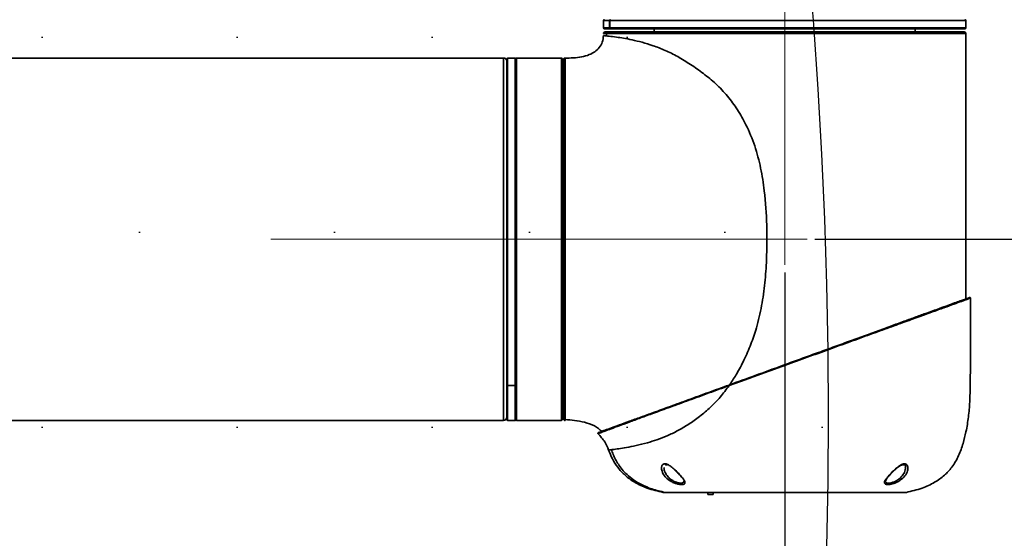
# Model space of a CAD drawing. Header units: millimetres. Extents: x 3 to 614, y 2 to 209.
# Tile 37 of 57: x 494.17 to 502.18, y 59.42 to 63.64. Entities that reach past the tile are written whole.
import ezdxf

# ---------------------------------------------------------------- set-up
doc = ezdxf.new("R2010")
doc.units = ezdxf.units.MM
doc.header["$PDSIZE"] = -1
doc.linetypes.add('CENTERX2', pattern=[20.32, 12.7, -2.54, 2.54, -2.54])
doc.layers.add('尺寸线', color=5, linetype='Continuous')
doc.styles.add('SLDTEXTSTYLE1', font='TXT', dxfattribs={"width": 0.7})
doc.dimstyles.new('SLDDIMSTYLE18', dxfattribs={"dimtxt": 3, "dimasz": 3, "dimexe": 0, "dimexo": 0.0625, "dimgap": 0.75, "dimtad": 2, "dimdec": 3, "dimlfac": 40, "dimrnd": 1e-09, "dimzin": 12, "dimdsep": 46, "dimtxsty": 'SLDTEXTSTYLE1', "dimsah": 1, "dimcen": 0.09, "dimadec": 0, "dimazin": 3, "dimtfac": 1, "dimtdec": 3, "dimtmove": 0, "dimatfit": 0, "dimfxl": 1, "dimfrac": 2, "dimtolj": 1, "dimtzin": 12, "dimarcsym": 0})

# ---------------------------------------------------------------- blocks, each defined once
blk = doc.blocks.new('*D139')
at = {"layer": 'Defpoints', "color": 0, "transparency": 16777216}
for p in [(505.1218, 65.8125), (500.5796, 61.85), (515.3957, 61.85)]:
    blk.add_point(p, dxfattribs=at)
at = {"layer": '尺寸线', "color": 0, "lineweight": -2, "transparency": 16777216}
for p, q in [((515.3957, 68.8125), (515.3957, 81.0125)), ((505.1843, 65.8125), (515.3957, 65.8125)), ((515.3957, 61.85), (515.3957, 65.8125)), ((500.6421, 61.85), (515.3957, 61.85)), ((515.3957, 58.85), (515.3957, 55.85))]:
    blk.add_line(p, q, dxfattribs=at)
at = {"layer": '尺寸线', "color": 0, "transparency": 16777216}
for points in [[(514.8957, 68.8125), (515.8957, 68.8125), (515.3957, 65.8125)], [(514.8957, 58.85), (515.8957, 58.85), (515.3957, 61.85)]]:
    blk.add_solid(points, dxfattribs=at)
at = {"layer": '尺寸线', "color": 0, "transparency": 16777216, "insert": (516.1457, 76.4125), "char_height": 3, "attachment_point": 2, "rotation": 90, "style": 'SLDTEXTSTYLE1'}
blk.add_mtext('\\A1;158.5', dxfattribs=at)
blk = doc.blocks.new('*D140')
at = {"layer": 'Defpoints', "color": 0, "transparency": 16777216}
for p in [(504.3596, 65.0242), (500.3971, 61.6425), (504.3596, 52.0195)]:
    blk.add_point(p, dxfattribs=at)
at = {"layer": '尺寸线', "color": 0, "lineweight": -2, "transparency": 16777216}
for p, q in [((504.3596, 64.9617), (504.3596, 52.0195)), ((500.3971, 61.58), (500.3971, 52.0195)), ((497.3971, 52.0195), (494.3971, 52.0195)), ((500.3971, 52.0195), (504.3596, 52.0195)), ((507.3596, 52.0195), (519.5596, 52.0195))]:
    blk.add_line(p, q, dxfattribs=at)
at = {"layer": '尺寸线', "color": 0, "transparency": 16777216}
for points in [[(497.3971, 52.5195), (497.3971, 51.5195), (500.3971, 52.0195)], [(507.3596, 52.5195), (507.3596, 51.5195), (504.3596, 52.0195)]]:
    blk.add_solid(points, dxfattribs=at)
at = {"layer": '尺寸线', "color": 0, "transparency": 16777216, "insert": (514.9596, 51.2695), "char_height": 3, "attachment_point": 2, "style": 'SLDTEXTSTYLE1'}
blk.add_mtext('\\A1;158.5', dxfattribs=at)

msp = doc.modelspace()

# ---------------------------------------------------------------- hatches: boundary and pattern name
at = {"layer": '尺寸线'}
h = msp.add_hatch(dxfattribs=at)
h.set_pattern_fill('DOTS', color=256, style=0)
h.set_pattern_definition([(0, (316.5512, -0.007), (0.79375, 1.5875), [0, -1.5875])])
edge = h.paths.add_edge_path(flags=0)
edge.add_arc((459.359597, 60.412532), 41.391259, 0, 360)
edge = h.paths.add_edge_path(flags=0)
edge.add_arc((459.359597, 60.412532), 6.575, 0, 360)

# ---------------------------------------------------------------- linework, layer by layer
at = {"color": 7, "linetype": 'Continuous', "lineweight": 35}
for p, q in [((498.922097, 63.630027), (498.922097, 63.570027)), ((498.971712, 63.630027), (498.922097, 63.630027)), ((498.922097, 63.570027), (498.971712, 63.570027)), ((498.978956, 63.562527), (498.929597, 63.562527)), ((498.971712, 63.570027), (498.971712, 63.630027)), ((498.973006, 63.630027), (498.973006, 63.570027)), ((501.872097, 63.630027), (498.973006, 63.630027)), ((498.973006, 63.570027), (501.872097, 63.570027)), ((498.978956, 63.562527), (498.98025, 63.562527)), ((501.864597, 63.562527), (498.98025, 63.562527)), ((499.334597, 63.562527), (499.334597, 63.537527)), ((501.459597, 63.537527), (501.459597, 63.562527)), ((501.872097, 63.570027), (501.872097, 63.630027)), ((498.921921, 63.508402), (498.921921, 63.508402)), ((498.946527, 63.525027), (498.946528, 63.505555)), ((498.109597, 63.325032), (483.559597, 63.325032)), ((498.109597, 60.375032), (498.109597, 63.325032)), ((498.134597, 60.664328), (498.134597, 63.317532)), ((498.202097, 63.325032), (498.142097, 63.325032)), ((498.142097, 63.325032), (498.142097, 60.65826)), ((498.202097, 60.65826), (498.202097, 63.325032)), ((498.209597, 60.380032), (498.209597, 63.320032)), ((498.579597, 63.325032), (498.214597, 63.325032)), ((498.214597, 63.325032), (498.214597, 60.375032)), ((498.579597, 60.375032), (498.579597, 63.325032)), ((498.584597, 63.320032), (498.584597, 60.380032)), ((498.597097, 63.225032), (498.584597, 63.225032)), ((498.134597, 60.382532), (498.134597, 60.664442)), ((498.202097, 60.658391), (498.142097, 60.658391)), ((498.142097, 60.658391), (498.142097, 60.375032)), ((498.142097, 60.65826), (498.202097, 60.65826)), ((498.202097, 60.375032), (498.202097, 60.658391)), ((498.584597, 60.475032), (498.597097, 60.475032)), ((483.559597, 60.375032), (498.109597, 60.375032)), ((498.142097, 60.375032), (498.202097, 60.375032)), ((498.214597, 60.375032), (498.579597, 60.375032)), ((499.444153, 60.012527), (499.429286, 60.012527)), ((501.284203, 59.963265), (501.293284, 59.971648)), ((501.364908, 60.012527), (501.351604, 60.012527)), ((501.357369, 60.015027), (501.367408, 60.015027)), ((499.770196, 59.787527), (499.770196, 59.772527)), ((499.813555, 59.772527), (499.813555, 59.787527)), ((499.813555, 59.772527), (499.770196, 59.772527))]:
    msp.add_line(p, q, dxfattribs=at)
at = {"color": 7, "linetype": 'Continuous', "lineweight": 35, "flags": 128}
msp.add_lwpolyline([(499.459316, 59.902471), (499.453709, 59.895901), (499.451286, 59.893486)], dxfattribs=at)
at = {"color": 7, "linetype": 'Continuous', "lineweight": 35}
for centre, radius, start, end in [((498.929597, 63.630027), 0.0075, 90, 180), ((501.864597, 63.630027), 0.0075, 0, 90), ((498.929597, 63.570027), 0.0075, 180, 270), ((501.864597, 63.570027), 0.0075, 270, 0), ((498.934421, 63.525027), 0.0125, 90, 180.0000001), ((501.859421, 63.525027), 0.0125, 359.9999999, 90), ((498.109597, 63.300032), 0.025, 0, 90), ((498.142097, 63.317532), 0.0075, 90, 180), ((498.202097, 63.317532), 0.0075, 0, 90), ((498.214597, 63.320032), 0.005, 90, 180), ((498.579597, 63.320032), 0.005, 0, 90), ((498.609597, 63.312539), 0.0125, 90.0891142, 180), ((501.904408, 61.371127), 0.005, 359.9718232, 110), ((498.109597, 60.400032), 0.025, 270, 0), ((498.142097, 60.382532), 0.0075, 180, 270), ((498.202097, 60.382532), 0.0075, 270, 360), ((498.214597, 60.380032), 0.005, 180, 270), ((498.579597, 60.380032), 0.005, 270, 0), ((498.609597, 60.387526), 0.0125, 180, 202.5749923), ((498.881324, 60.270814), 0.005, 110, 228.4250728), ((499.429286, 60.015027), 0.0025, 180, 270), ((501.364908, 60.015027), 0.0025, 270, 0), ((499.421373, 59.862527), 0.075, 258.9921344, 270), ((501.372822, 59.862527), 0.075, 270, 281.0078656)]:
    msp.add_arc(centre, radius, start, end, dxfattribs=at)
for points, knots in [([(498.978956, 63.637527), (498.978142, 63.637445), (498.976513, 63.637279), (498.974342, 63.635986), (498.972703, 63.634083), (498.971835, 63.631974), (498.971747, 63.63058), (498.971712, 63.630027)], [0, 0, 0, 0, 0.21469425, 0.4293885, 0.64408261, 0.85877643, 1, 1, 1, 1]), ([(498.973006, 63.630027), (498.973086, 63.630871), (498.973246, 63.632557), (498.974495, 63.634805), (498.976333, 63.636501), (498.97837, 63.637399), (498.979716, 63.637491), (498.98025, 63.637527)], [0, 0, 0, 0, 0.21469347, 0.42938694, 0.64408055, 0.85877446, 1, 1, 1, 1]), ([(498.971712, 63.570027), (498.971792, 63.569184), (498.971952, 63.567498), (498.973201, 63.56525), (498.975039, 63.563554), (498.977076, 63.562656), (498.978422, 63.562564), (498.978956, 63.562527)], [0, 0, 0, 0, 0.214693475, 0.429386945, 0.644080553, 0.858774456, 1, 1, 1, 1]), ([(498.98025, 63.562527), (498.979436, 63.56261), (498.977807, 63.562776), (498.975636, 63.564069), (498.973998, 63.565972), (498.97313, 63.568081), (498.973041, 63.569475), (498.973006, 63.570027)], [0, 0, 0, 0, 0.21469425, 0.4293885, 0.64408261, 0.85877643, 1, 1, 1, 1]), ([(498.609578, 63.325039), (498.632138, 63.32519), (498.677025, 63.325492), (498.74349, 63.332674), (498.802632, 63.349169), (498.851877, 63.375254), (498.889423, 63.409347), (498.916763, 63.454829), (498.920157, 63.490074), (498.921921, 63.508402)], [0, 0, 0, 0, 0.16691517, 0.33211177, 0.49335596, 0.61826656, 0.74091288, 0.86527245, 1, 1, 1, 1]), ([(498.948872, 63.525027), (498.943097, 63.525027), (498.935502, 63.525027), (498.927455, 63.525027), (498.922648, 63.525027), (498.922102, 63.525027), (498.921921, 63.525027)], [0, 0, 0, 0, 0.31237309, 0.41079627, 0.80472895, 1, 1, 1, 1]), ([(499.950188, 60.667678), (499.969328, 60.696244), (500.011838, 60.759688), (500.0687, 60.869843), (500.123934, 60.994075), (500.173705, 61.142119), (500.212252, 61.309746), (500.237689, 61.495588), (500.252406, 61.713867), (500.253797, 61.96392), (500.238173, 62.213657), (500.204199, 62.429842), (500.156685, 62.611411), (500.091049, 62.770332), (500.014679, 62.905616), (499.932889, 63.017858), (499.838119, 63.116388), (499.735288, 63.200708), (499.630472, 63.274748), (499.526149, 63.339155), (499.423327, 63.389627), (499.325423, 63.427359), (499.235075, 63.454621), (499.154197, 63.473907), (499.084117, 63.487279), (499.019168, 63.497354), (498.965746, 63.503979), (498.928808, 63.507763), (498.924217, 63.508189), (498.921921, 63.508402)], [0, 0, 0, 0, 0.02357813, 0.05236616, 0.08395984, 0.11555379, 0.1576736, 0.19980052, 0.24193125, 0.3051295, 0.36831527, 0.41043892, 0.45255258, 0.4946539, 0.5262395, 0.55781739, 0.58939291, 0.62097339, 0.65256309, 0.68414837, 0.71572992, 0.74731355, 0.7789007, 0.81048975, 0.84207974, 0.87367068, 0.91578077, 0.9578909, 1, 1, 1, 1]), ([(498.934421, 63.537527), (498.936614, 63.537527), (498.940764, 63.537527), (498.973081, 63.537527), (499.020592, 63.537527), (499.08565, 63.537527), (499.167575, 63.537527), (499.264851, 63.537527), (499.376272, 63.537527), (499.500899, 63.537527), (499.636681, 63.537527), (499.781982, 63.537527), (499.935238, 63.537527), (500.094223, 63.537527), (500.257021, 63.537527), (500.421629, 63.537527), (500.585892, 63.537527), (500.747833, 63.537527), (500.905234, 63.537527), (501.056257, 63.537527), (501.199082, 63.537527), (501.33153, 63.537527), (501.452286, 63.537527), (501.559892, 63.537527), (501.652461, 63.537527), (501.729316, 63.537527), (501.788423, 63.537527), (501.829233, 63.537527), (501.85459, 63.537527), (501.857812, 63.537527), (501.859421, 63.537527)], [0, 0, 0, 0, 0.04005329, 0.07581109, 0.11168292, 0.14744073, 0.18319853, 0.21907037, 0.25482817, 0.29058598, 0.32645781, 0.36221561, 0.39797342, 0.43384525, 0.46960306, 0.50536086, 0.5412327, 0.5769905, 0.61274831, 0.64862014, 0.68437794, 0.72013575, 0.75600758, 0.79176539, 0.82752319, 0.86339503, 0.89915283, 0.93273711, 0.96641572, 1, 1, 1, 1]), ([(501.871921, 63.525027), (501.871921, 63.525027), (501.871915, 63.525027), (501.866296, 63.525027), (501.841675, 63.525027), (501.800258, 63.525027), (501.74072, 63.525027), (501.663188, 63.525027), (501.569833, 63.525027), (501.461306, 63.525027), (501.339518, 63.525027), (501.205938, 63.525027), (501.061892, 63.525027), (500.909578, 63.525027), (500.750832, 63.525027), (500.587508, 63.525027), (500.42184, 63.525027), (500.255825, 63.525027), (500.091636, 63.525027), (499.931292, 63.525027), (499.776726, 63.525027), (499.630183, 63.525027), (499.49324, 63.525027), (499.367552, 63.525027), (499.255162, 63.525027), (499.157116, 63.525027), (499.074262, 63.525027), (499.0095, 63.525027), (498.967061, 63.525027), (498.95337, 63.525027), (498.948872, 63.525027)], [0, 0, 0, 0, 0.000000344, 0.035662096, 0.071424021, 0.107085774, 0.145055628, 0.183146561, 0.221116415, 0.25908627, 0.297177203, 0.335147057, 0.373116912, 0.411207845, 0.449177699, 0.487147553, 0.525238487, 0.563208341, 0.601178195, 0.639269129, 0.677238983, 0.715208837, 0.753299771, 0.791269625, 0.829239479, 0.867330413, 0.905300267, 0.943270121, 0.981361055, 1, 1, 1, 1]), ([(501.871706, 61.364545), (501.871727, 61.403505), (501.871775, 61.494812), (501.871821, 61.64667), (501.87186, 61.829077), (501.871886, 62.038354), (501.871903, 62.256622), (501.871912, 62.481745), (501.871918, 62.711203), (501.87192, 62.96222), (501.871921, 63.23589), (501.871921, 63.42601), (501.871921, 63.525027)], [0, 0, 0, 0, 0.05409915, 0.12678643, 0.21086729, 0.30738538, 0.41738434, 0.51394921, 0.61998697, 0.73600387, 0.86250614, 1, 1, 1, 1]), ([(498.609578, 63.325038), (498.60835, 63.324932), (498.605895, 63.324719), (498.602549, 63.323056), (498.599739, 63.320594), (498.598608, 63.318404), (498.598043, 63.317309)], [0, 0, 0, 0, 0.25000626, 0.50000992, 0.75000851, 1, 1, 1, 1]), ([(498.609578, 63.325039), (498.609578, 63.325039), (498.609578, 63.325039), (498.609579, 63.320618), (498.609582, 63.301561), (498.609585, 63.27199), (498.609588, 63.23366), (498.60959, 63.185027), (498.609592, 63.126771), (498.609594, 63.059994), (498.609595, 62.984824), (498.609596, 62.900777), (498.609596, 62.809157), (498.609597, 62.711591), (498.609597, 62.608047), (498.609597, 62.498055), (498.609597, 62.383395), (498.609597, 62.266041), (498.609597, 62.145803), (498.609597, 62.022276), (498.609598, 61.897507), (498.609598, 61.773596), (498.609597, 61.650214), (498.609597, 61.527073), (498.609597, 61.406261), (498.609597, 61.289766), (498.609597, 61.177159), (498.609597, 61.068294), (498.609596, 60.965061), (498.609596, 60.86911), (498.609595, 60.779963), (498.609594, 60.697637), (498.609593, 60.623707), (498.609591, 60.559086), (498.609589, 60.504005), (498.609586, 60.45815), (498.609584, 60.421799), (498.609581, 60.395002), (498.60958, 60.385893), (498.609579, 60.381474)], [0, 0, 0, 0, 0.00000033, 0.03099883, 0.06227873, 0.08953364, 0.11678855, 0.14483525, 0.17288195, 0.20013676, 0.22739157, 0.25543812, 0.28348466, 0.31074078, 0.33799691, 0.36604491, 0.39409292, 0.42134829, 0.44860366, 0.47665084, 0.50469803, 0.53195396, 0.5592099, 0.58725773, 0.61530555, 0.64256026, 0.66981495, 0.69786139, 0.72590782, 0.75316408, 0.78042034, 0.80846851, 0.83651668, 0.86367807, 0.89102804, 0.91828356, 0.94553908, 0.97358644, 1, 1, 1, 1]), ([(498.597097, 60.387526), (498.597097, 60.388573), (498.597097, 60.390627), (498.597097, 60.40697), (498.597097, 60.432534), (498.597097, 60.468722), (498.597097, 60.514766), (498.597097, 60.569893), (498.597097, 60.633318), (498.597097, 60.70527), (498.597097, 60.785782), (498.597097, 60.874715), (498.597097, 60.970678), (498.597097, 61.071972), (498.597097, 61.178661), (498.597097, 61.291205), (498.597097, 61.407777), (498.597097, 61.526379), (498.597097, 61.647228), (498.597097, 61.770704), (498.597097, 61.894752), (498.597097, 62.01729), (498.597097, 62.138667), (498.597097, 62.259147), (498.597097, 62.376679), (498.597097, 62.489339), (498.597097, 62.597565), (498.597097, 62.70147), (498.597097, 62.799237), (498.597097, 62.889314), (498.597097, 62.972179), (498.597097, 63.047789), (498.597097, 63.114766), (498.597097, 63.172111), (498.597097, 63.220267), (498.597097, 63.259111), (498.597097, 63.288855), (498.597097, 63.308707), (498.597097, 63.311258), (498.597097, 63.312539)], [0, 0, 0, 0, 0.02749952, 0.05396228, 0.08042505, 0.10765663, 0.13488821, 0.16125958, 0.18781406, 0.21427756, 0.24074107, 0.26797342, 0.29520578, 0.32166776, 0.34812973, 0.37536042, 0.40259111, 0.42905428, 0.45551744, 0.48274948, 0.5099815, 0.53644414, 0.56290677, 0.59013818, 0.61736959, 0.64383295, 0.67029629, 0.69752851, 0.72476072, 0.7512228, 0.77768487, 0.80491568, 0.83214649, 0.85860866, 0.88507084, 0.91230177, 0.9395327, 0.96962975, 1, 1, 1, 1]), ([(499.944838, 60.663223), (500.01538, 60.688898), (500.15787, 60.74076), (500.348851, 60.810271), (500.510234, 60.86901), (500.641643, 60.916839), (500.772566, 60.964491), (500.901203, 61.011311), (501.025407, 61.056517), (501.145615, 61.10027), (501.261461, 61.142434), (501.369431, 61.181732), (501.467805, 61.217537), (501.557369, 61.250136), (501.639081, 61.279876), (501.709687, 61.305575), (501.768477, 61.326973), (501.816579, 61.344481), (501.854967, 61.358452), (501.882407, 61.36844), (501.899514, 61.374666), (501.901634, 61.375438), (501.902698, 61.375825)], [0, 0, 0, 0, 0.079254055, 0.160089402, 0.20761923, 0.255149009, 0.304031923, 0.352914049, 0.400850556, 0.44878573, 0.498212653, 0.547637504, 0.593898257, 0.640157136, 0.687937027, 0.735714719, 0.779200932, 0.822685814, 0.867584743, 0.912482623, 0.956062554, 1, 1, 1, 1]), ([(501.909408, 61.371124), (501.909408, 61.371124), (501.909403, 61.371122), (501.90571, 61.369783), (501.887524, 61.363186), (501.851644, 61.350169), (501.793973, 61.329248), (501.717351, 61.301452), (501.621105, 61.266536), (501.50657, 61.224986), (501.376069, 61.177644), (501.230655, 61.124892), (501.07265, 61.067572), (500.906464, 61.007283), (500.734289, 60.94482), (500.558636, 60.881094), (500.435107, 60.836275), (500.351051, 60.805778), (500.285996, 60.782173), (500.1862, 60.745965), (500.065269, 60.702084), (499.985815, 60.673242), (499.945052, 60.658445)], [0, 0, 0, 0, 0.000000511, 0.043773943, 0.087547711, 0.14639229, 0.205454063, 0.26431184, 0.326908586, 0.389743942, 0.452362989, 0.517171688, 0.58221262, 0.647039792, 0.711227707, 0.775619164, 0.8398115, 0.84523859, 0.866950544, 0.910522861, 0.954094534, 1, 1, 1, 1]), ([(501.909408, 61.371124), (501.909381, 61.322154), (501.909332, 61.233063), (501.909218, 61.111426), (501.909079, 61.012511), (501.908883, 60.922284), (501.908608, 60.840549), (501.908139, 60.763867), (501.907592, 60.698633), (501.906765, 60.638473), (501.905355, 60.581324), (501.902126, 60.503188), (501.894295, 60.403375), (501.875539, 60.290238), (501.849597, 60.184988), (501.815105, 60.086122), (501.763983, 59.99778), (501.696589, 59.924395), (501.615111, 59.865995), (501.510392, 59.817568), (501.430452, 59.798978), (501.387142, 59.788907)], [0, 0, 0, 0, 0.08002315, 0.14558299, 0.19876674, 0.24166164, 0.29302188, 0.3323309, 0.36697078, 0.3996241, 0.43064664, 0.46038263, 0.52741545, 0.59410925, 0.64752308, 0.70443464, 0.76470046, 0.81284728, 0.86617411, 0.92749779, 1, 1, 1, 1]), ([(498.134597, 60.664442), (498.13468, 60.663762), (498.134846, 60.662401), (498.136139, 60.660588), (498.138042, 60.659219), (498.140151, 60.658494), (498.141544, 60.65842), (498.142097, 60.658391)], [0, 0, 0, 0, 0.21469425, 0.4293885, 0.64408261, 0.85877643, 1, 1, 1, 1]), ([(498.142097, 60.65826), (498.141254, 60.658327), (498.139568, 60.658461), (498.13732, 60.659507), (498.135624, 60.661047), (498.134725, 60.662753), (498.134634, 60.66388), (498.134597, 60.664328)], [0, 0, 0, 0, 0.21469347, 0.42938694, 0.64408055, 0.85877446, 1, 1, 1, 1]), ([(498.202097, 60.658391), (498.202941, 60.658457), (498.204627, 60.658591), (498.206874, 60.659635), (498.208571, 60.66117), (498.209469, 60.662872), (498.209561, 60.663996), (498.209597, 60.664442)], [0, 0, 0, 0, 0.21469347, 0.42938694, 0.64408055, 0.85877446, 1, 1, 1, 1]), ([(498.209597, 60.664328), (498.209514, 60.663645), (498.209349, 60.662281), (498.208056, 60.660463), (498.206152, 60.659091), (498.204044, 60.658364), (498.20265, 60.65829), (498.202097, 60.65826)], [0, 0, 0, 0, 0.21469425, 0.4293885, 0.64408261, 0.85877643, 1, 1, 1, 1]), ([(499.945052, 60.658445), (499.945052, 60.658445), (499.888936, 60.638033), (499.776363, 60.597096), (499.615243, 60.538472), (499.46388, 60.483322), (499.333278, 60.435641), (499.222439, 60.395055), (499.128779, 60.360629), (499.048695, 60.331036), (498.982847, 60.306514), (498.931749, 60.28736), (498.905182, 60.277345), (498.887563, 60.27069), (498.879311, 60.267568), (498.878322, 60.267193), (498.878006, 60.267074)], [0, 0, 0, 0, 0.00000077, 0.09556015, 0.19432186, 0.29348873, 0.39228237, 0.47583503, 0.55956793, 0.6430968, 0.72247254, 0.80203667, 0.88133474, 0.89857344, 0.96762413, 1, 1, 1, 1]), ([(498.879614, 60.275513), (498.880656, 60.275892), (498.882741, 60.276651), (498.900784, 60.283218), (498.933634, 60.295174), (498.984956, 60.313854), (499.050846, 60.337836), (499.130864, 60.36696), (499.22436, 60.40099), (499.334938, 60.441237), (499.465153, 60.488631), (499.616118, 60.543578), (499.776463, 60.601939), (499.889328, 60.643018), (499.944838, 60.663223)], [0, 0, 0, 0, 0.05929835, 0.11860412, 0.19789518, 0.27745258, 0.35682355, 0.44037537, 0.52413003, 0.60770449, 0.70649455, 0.80565789, 0.90441582, 1, 1, 1, 1]), ([(498.988342, 60.136725), (498.991994, 60.137153), (499.004135, 60.138574), (499.043922, 60.143826), (499.106091, 60.153585), (499.185168, 60.168892), (499.27041, 60.189888), (499.356683, 60.216807), (499.439751, 60.248696), (499.526701, 60.290014), (499.615668, 60.342444), (499.704955, 60.406216), (499.792029, 60.479762), (499.874016, 60.563349), (499.921373, 60.626746), (499.945052, 60.658445)], [0, 0, 0, 0, 0.04143074, 0.13775579, 0.23408127, 0.33041509, 0.42673917, 0.49898346, 0.5712448, 0.64348545, 0.71572166, 0.78797429, 0.86019738, 0.9300971, 1, 1, 1, 1]), ([(498.598046, 60.382749), (498.598611, 60.381655), (498.599743, 60.379467), (498.602553, 60.37701), (498.605897, 60.375352), (498.608351, 60.375143), (498.609578, 60.375039)], [0, 0, 0, 0, 0.24991474, 0.49990063, 0.74993735, 1, 1, 1, 1]), ([(498.609579, 60.381474), (498.609579, 60.381152), (498.609578, 60.376986), (498.609578, 60.37572), (498.609578, 60.375242), (498.609578, 60.37511)], [0, 0, 0, 0, 0.05717463, 0.73940003, 1, 1, 1, 1]), ([(498.609587, 60.381112), (498.634977, 60.37949), (498.689352, 60.376015), (498.740961, 60.365831), (498.768472, 60.360402)], [0, 0, 0, 0, 0.4669295, 1, 1, 1, 1]), ([(498.911088, 60.283467), (498.890939, 60.300486), (498.848753, 60.336119), (498.795643, 60.351496), (498.767899, 60.359528)], [0, 0, 0, 0, 0.477628, 1, 1, 1, 1]), ([(498.878006, 60.267074), (498.897871, 60.245495), (498.934209, 60.206022), (498.954112, 60.156314), (498.963134, 60.13378)], [0, 0, 0, 0, 0.54665379, 1, 1, 1, 1]), ([(498.963134, 60.13378), (498.964285, 60.133886), (498.966091, 60.134052), (498.982416, 60.136014), (498.988342, 60.136725)], [0, 0, 0, 0, 0.63699822, 1, 1, 1, 1]), ([(498.987317, 60.136603), (498.981806, 60.135941), (498.965941, 60.134035), (498.964243, 60.13388), (498.963134, 60.13378)], [0, 0, 0, 0, 0.34730993, 1, 1, 1, 1]), ([(499.407053, 59.788907), (499.363742, 59.798978), (499.283799, 59.817566), (499.179095, 59.866001), (499.097571, 59.924376), (499.037018, 59.99055), (498.992755, 60.060627), (498.972862, 60.109757), (498.963134, 60.13378)], [0, 0, 0, 0, 0.22530896, 0.41587934, 0.58159858, 0.73122037, 0.868577, 1, 1, 1, 1]), ([(498.987149, 60.136275), (498.991581, 60.123507), (499.005861, 60.082363), (499.035115, 60.028356), (499.074373, 59.974058), (499.114959, 59.930719), (499.167558, 59.8881), (499.235375, 59.848174), (499.321822, 59.812361), (499.38756, 59.797207), (499.423562, 59.788907)], [0, 0, 0, 0, 0.068425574, 0.220503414, 0.309281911, 0.408797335, 0.522138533, 0.653907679, 0.810459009, 1, 1, 1, 1]), ([(499.503011, 59.972845), (499.504098, 59.971839), (499.517351, 59.959561), (499.543466, 59.93322), (499.571287, 59.900895), (499.585608, 59.876128), (499.58575, 59.861139), (499.573316, 59.853645), (499.553056, 59.852485), (499.528284, 59.856234), (499.500785, 59.864485), (499.480845, 59.873546), (499.456509, 59.887174), (499.429188, 59.907832), (499.403735, 59.942307), (499.393132, 59.976395), (499.395072, 60.002314), (499.403842, 60.016884), (499.415816, 60.023022), (499.430297, 60.02231), (499.44892, 60.015037), (499.47399, 59.998681), (499.492229, 59.982444), (499.503011, 59.972845)], [0, 0, 0, 0, 0.00637645, 0.07781407, 0.16262873, 0.21878387, 0.27489255, 0.32254769, 0.36433389, 0.4041795, 0.44476255, 0.48835729, 0.49630794, 0.56612335, 0.64197941, 0.71868539, 0.77599645, 0.8129573, 0.84150162, 0.87014242, 0.89624605, 0.93866439, 1, 1, 1, 1]), ([(499.415029, 59.9922), (499.414819, 59.990478), (499.41327, 59.977835), (499.422337, 59.951148), (499.442736, 59.917999), (499.46615, 59.897642), (499.486925, 59.884299), (499.503885, 59.875458), (499.527457, 59.867368), (499.548866, 59.863647), (499.566114, 59.86494), (499.576236, 59.870475), (499.575579, 59.878005), (499.575318, 59.881005)], [0, 0, 0, 0, 0.02549234, 0.18723557, 0.34605332, 0.49017716, 0.50644114, 0.59509799, 0.67694431, 0.75689886, 0.84064952, 0.93650171, 1, 1, 1, 1]), ([(499.499445, 59.972837), (499.501244, 59.971274), (499.511608, 59.962273), (499.52911, 59.944484), (499.547704, 59.92499), (499.555989, 59.914428), (499.558585, 59.91112)], [0, 0, 0, 0, 0.0761644, 0.43860821, 0.82415696, 1, 1, 1, 1]), ([(501.291183, 59.972845), (501.302675, 59.983064), (501.320502, 59.998917), (501.345725, 60.015174), (501.364327, 60.022615), (501.379186, 60.022804), (501.391182, 60.016118), (501.400066, 59.999988), (501.400472, 59.970473), (501.385505, 59.932447), (501.355036, 59.898769), (501.323186, 59.87831), (501.296721, 59.865976), (501.271438, 59.857474), (501.244859, 59.852723), (501.22449, 59.853135), (501.212026, 59.85824), (501.207688, 59.867891), (501.211829, 59.882544), (501.225175, 59.903146), (501.248706, 59.930818), (501.272537, 59.955417), (501.288025, 59.969893), (501.291183, 59.972845)], [0, 0, 0, 0, 0.06513383, 0.10103984, 0.13122158, 0.16154292, 0.18764865, 0.22838994, 0.29340913, 0.37786077, 0.46229556, 0.51669807, 0.54339962, 0.58672764, 0.62992572, 0.67069347, 0.71049842, 0.75173214, 0.7966807, 0.84793878, 0.90855626, 0.98135601, 1, 1, 1, 1]), ([(501.217861, 59.881052), (501.217697, 59.880372), (501.216508, 59.875426), (501.220488, 59.869514), (501.230883, 59.864266), (501.248626, 59.863925), (501.271476, 59.868578), (501.293114, 59.876911), (501.315707, 59.888981), (501.34301, 59.909131), (501.36783, 59.941679), (501.380294, 59.973031), (501.378896, 59.989015), (501.378566, 59.992786)], [0, 0, 0, 0, 0.01317425, 0.09588658, 0.17524674, 0.25633192, 0.34241246, 0.42928935, 0.48321613, 0.59413081, 0.76885613, 0.94547605, 1, 1, 1, 1]), ([(501.217634, 59.881107), (501.217617, 59.881456), (501.217561, 59.882568), (501.221293, 59.891891), (501.230641, 59.905542), (501.245228, 59.923309), (501.263459, 59.943059), (501.277544, 59.956778), (501.284203, 59.963265)], [0, 0, 0, 0, 0.07256207, 0.23104291, 0.399012, 0.59142869, 0.80682687, 1, 1, 1, 1]), ([(501.293284, 59.971648), (501.294929, 59.973181), (501.303728, 59.98138), (501.319066, 59.99367), (501.333426, 60.004717), (501.339532, 60.00763), (501.33955, 60.007638)], [0, 0, 0, 0, 0.1144841, 0.61220479, 0.99889281, 1, 1, 1, 1]), ([(501.33955, 60.007638), (501.344502, 60.010276), (501.353321, 60.014975), (501.364396, 60.017188), (501.37083, 60.016053), (501.375398, 60.012477), (501.379749, 60.004202), (501.379424, 59.995748), (501.379315, 59.992892)], [0, 0, 0, 0, 0.168815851, 0.300664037, 0.434145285, 0.59680964, 0.863743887, 1, 1, 1, 1]), ([(499.407053, 59.788907), (499.407053, 59.788907), (499.407043, 59.788907), (499.416298, 59.788907), (499.457839, 59.788907), (499.526542, 59.788907), (499.619225, 59.788907), (499.734934, 59.788907), (499.86831, 59.788907), (500.01798, 59.788907), (500.177012, 59.788907), (500.343769, 59.788907), (500.510527, 59.788907), (500.67557, 59.788907), (500.831254, 59.788907), (500.975975, 59.788907), (501.103032, 59.788907), (501.211116, 59.788907), (501.295222, 59.788907), (501.354483, 59.788907), (501.382325, 59.788907), (501.387136, 59.788907), (501.387142, 59.788907), (501.387142, 59.788907)], [0, 0, 0, 0, 0.00000048, 0.05292548, 0.10738529, 0.16031052, 0.21477058, 0.26769581, 0.32215588, 0.3750811, 0.42954117, 0.4824664, 0.53692646, 0.58985169, 0.64431175, 0.69723698, 0.75169704, 0.80462227, 0.85908233, 0.91200756, 0.96646762, 0.99999952, 1, 1, 1, 1]), ([(501.372822, 59.787527), (501.371748, 59.787527), (501.368954, 59.787527), (501.340418, 59.787527), (501.283055, 59.787527), (501.199627, 59.787527), (501.093994, 59.787527), (500.968142, 59.787527), (500.826422, 59.787527), (500.672261, 59.787527), (500.51045, 59.787527), (500.345355, 59.787527), (500.181699, 59.787527), (500.024283, 59.787527), (499.877235, 59.787527), (499.745237, 59.787527), (499.631402, 59.787527), (499.539604, 59.787527), (499.472191, 59.787527), (499.429544, 59.787527), (499.424097, 59.787527), (499.421373, 59.787527)], [0, 0, 0, 0, 0.03353398, 0.08722654, 0.14091909, 0.19461165, 0.24830421, 0.30199676, 0.35568932, 0.40938188, 0.46307443, 0.51676699, 0.57045955, 0.6241521, 0.67784466, 0.73153722, 0.78522977, 0.83892233, 0.89261489, 0.94630744, 1, 1, 1, 1])]:
    msp.add_open_spline(points, degree=3, knots=knots, dxfattribs=at)
msp.add_open_spline([(499.944838, 60.663223), (499.944694, 60.663099), (499.944405, 60.662851), (499.944329, 60.661721), (499.944523, 60.660201), (499.944876, 60.65903), (499.945052, 60.658445)], degree=3, dxfattribs=at)
at = {"layer": '尺寸线', "linetype": 'CENTERX2', "lineweight": 18}
for p, q in [((500.397097, 61.642527), (500.397097, 66.007527)), ((496.214597, 61.850032), (500.579597, 61.850032))]:
    msp.add_line(p, q, dxfattribs=at)
at = {"layer": '尺寸线'}
msp.add_circle((459.359597, 60.412532), 41.391259, dxfattribs=at)

# ---------------------------------------------------------------- dimensions: what is measured, and where the dimension line sits
dim = msp.add_linear_dim(base=(515.395718, 61.850032), p1=(505.121846, 65.812527), p2=(500.579597, 61.850032), angle=90, dimstyle='SLDDIMSTYLE18', dxfattribs=at)
dim.commit()
dim.dimension.update_dxf_attribs({"geometry": '*D139', "text_midpoint": (515.395718, 76.412527), "dimtype": 160})
dim = msp.add_linear_dim(base=(504.359592, 52.019458), p1=(500.397097, 61.642527), p2=(504.359592, 65.024199), dimstyle='SLDDIMSTYLE18', dxfattribs=at)
dim.commit()
dim.dimension.update_dxf_attribs({"geometry": '*D140', "text_midpoint": (514.959592, 52.019458), "dimtype": 160})

doc.saveas('drawing.dxf')
